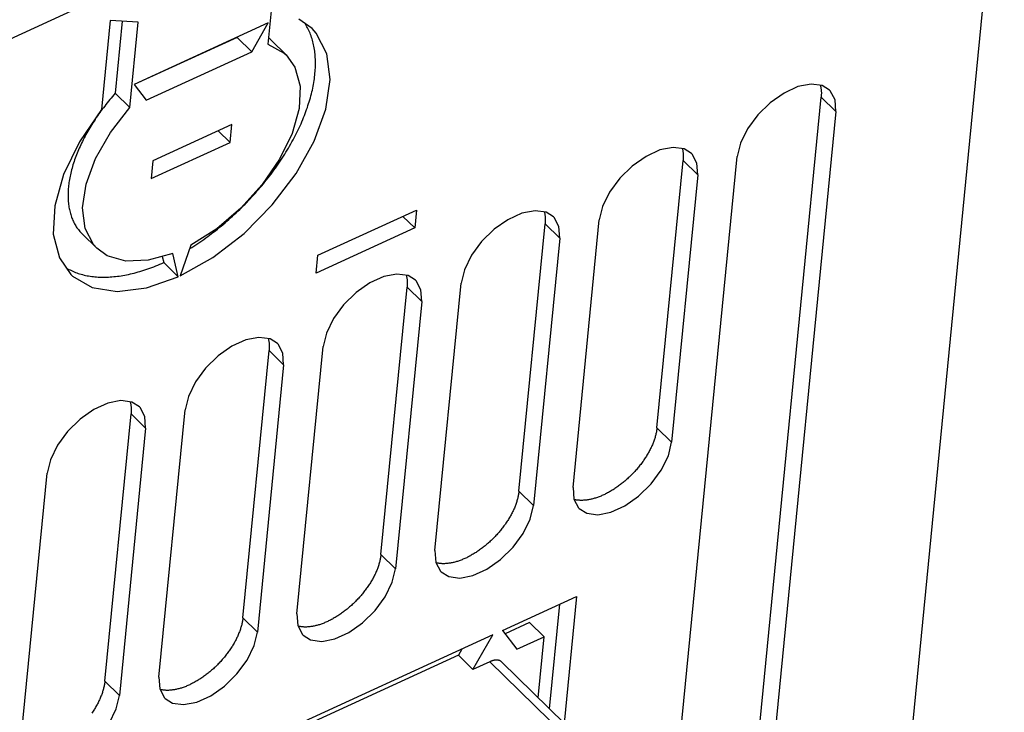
# Model space of a CAD drawing. Extents: x 0 to 594, y 0 to 420.
# Tile 133 of 136: x 543 to 559, y 132 to 143. Entities that reach past the tile are written whole.
import ezdxf

# ---------------------------------------------------------------- set-up
doc = ezdxf.new("R2010")
doc.units = 0
doc.header["$LTSCALE"] = 32.67
doc.layers.get('0').update_dxf_attribs({"linetype": 'CONTINUOUS'})

msp = doc.modelspace()

# ---------------------------------------------------------------- linework, layer by layer
at = {"color": 7, "linetype": 'CONTINUOUS'}
for p, q in [((559.294, 147.16), (557.738, 131.237)), ((547.462, 144.323), (547.326, 142.934)), ((542.004, 142.5), (544.407, 143.604)), ((544.763, 143.323), (544.621, 141.874)), ((545.219, 143.293), (544.763, 143.323)), ((544.96, 143.31), (544.845, 142.137)), ((545.083, 141.904), (545.219, 143.293)), ((547.33, 143.282), (545.15, 142.281)), ((547.063, 142.813), (547.33, 143.282)), ((548.045, 143.188), (547.826, 143.345)), ((546.825, 143.046), (545.153, 142.278)), ((546.828, 143.052), (546.825, 143.046)), ((546.825, 143.046), (547.063, 142.813)), ((547.387, 142.993), (547.624, 142.76)), ((545.346, 142.025), (547.063, 142.813)), ((545.15, 142.281), (545.346, 142.025)), ((544.845, 142.137), (545.083, 141.904)), ((555.326, 131.926), (556.318, 142.075)), ((556.555, 141.842), (555.564, 131.693)), ((546.74, 141.628), (545.458, 141.039)), ((546.711, 141.338), (546.74, 141.628)), ((546.519, 141.527), (546.711, 141.338)), ((545.429, 140.749), (546.711, 141.338)), ((545.458, 141.039), (545.429, 140.749)), ((553.649, 136.695), (554.074, 141.045)), ((553.961, 130.957), (554.953, 141.106)), ((554.312, 140.812), (553.887, 136.462)), ((548.139, 139.501), (549.741, 140.236)), ((549.741, 140.236), (549.713, 139.947)), ((549.713, 139.947), (549.52, 140.135)), ((552.285, 135.727), (552.71, 140.076)), ((549.713, 139.947), (548.11, 139.211)), ((551.406, 135.665), (551.831, 140.015)), ((544.307, 139.851), (544.544, 139.618)), ((552.069, 139.782), (551.644, 135.432)), ((546.076, 139.667), (545.902, 139.166)), ((545.61, 139.484), (545.632, 139.385)), ((545.632, 139.385), (545.87, 139.152)), ((545.87, 139.152), (545.783, 139.532)), ((548.11, 139.211), (548.139, 139.501)), ((549.163, 134.635), (549.588, 138.985)), ((550.041, 134.697), (550.466, 139.046)), ((549.825, 138.752), (549.4, 134.403)), ((546.919, 133.606), (547.344, 137.955)), ((547.798, 133.667), (548.223, 138.016)), ((547.582, 137.722), (547.157, 133.373)), ((545.555, 132.637), (545.98, 136.986)), ((544.676, 132.576), (545.101, 136.925)), ((545.339, 136.692), (544.914, 132.343)), ((543.311, 131.607), (543.736, 135.956)), ((551.139, 133.401), (552.341, 133.952)), ((552.341, 133.952), (552.139, 131.893)), ((551.902, 132.125), (552.068, 133.827)), ((551.58, 133.53), (551.181, 133.346)), ((551.58, 133.53), (551.818, 133.297)), ((550.979, 133.327), (546.652, 131.341)), ((550.659, 132.765), (550.979, 133.327)), ((551.139, 133.401), (551.374, 133.093)), ((551.374, 133.093), (551.818, 133.297)), ((551.72, 132.303), (551.818, 133.297)), ((550.421, 132.998), (546.694, 131.286)), ((550.478, 133.097), (550.421, 132.998)), ((550.421, 132.998), (550.659, 132.765)), ((550.935, 132.891), (550.659, 132.765))]:
    msp.add_line(p, q, dxfattribs=at)
at = {"color": 9, "linetype": 'CONTINUOUS'}
for p, q in [((556.555, 141.842), (556.318, 142.075)), ((554.312, 140.812), (554.074, 141.045)), ((552.069, 139.782), (551.831, 140.015)), ((549.825, 138.752), (549.588, 138.985)), ((547.582, 137.722), (547.344, 137.955)), ((545.339, 136.692), (545.101, 136.925)), ((553.649, 136.695), (553.887, 136.462)), ((551.406, 135.665), (551.644, 135.432)), ((549.163, 134.635), (549.4, 134.403)), ((546.919, 133.606), (547.157, 133.373)), ((550.935, 132.891), (554.262, 129.63)), ((544.676, 132.576), (544.914, 132.343))]:
    msp.add_line(p, q, dxfattribs=at)
at = {"color": 7, "linetype": 'CONTINUOUS'}
for points in [[(546.056, 139.611), (546.056, 139.611), (546.089, 139.631), (546.122, 139.652), (546.154, 139.673), (546.186, 139.694), (546.219, 139.716), (546.251, 139.738), (546.283, 139.761), (546.315, 139.783), (546.347, 139.806), (546.379, 139.83), (546.411, 139.854), (546.442, 139.878), (546.474, 139.902), (546.505, 139.927), (546.536, 139.952), (546.567, 139.978), (546.598, 140.003), (546.629, 140.029), (546.66, 140.056), (546.69, 140.082), (546.72, 140.109), (546.75, 140.136), (546.78, 140.164), (546.81, 140.191), (546.839, 140.219), (546.869, 140.247), (546.898, 140.276), (546.926, 140.305), (546.955, 140.334), (546.983, 140.363), (547.012, 140.392), (547.039, 140.422), (547.067, 140.451), (547.094, 140.481), (547.122, 140.512), (547.148, 140.542), (547.175, 140.573), (547.201, 140.603), (547.227, 140.634), (547.253, 140.665), (547.278, 140.697), (547.303, 140.728), (547.328, 140.76), (547.353, 140.791), (547.377, 140.823), (547.401, 140.855), (547.424, 140.887), (547.447, 140.92), (547.47, 140.952), (547.493, 140.984), (547.515, 141.017), (547.537, 141.049), (547.558, 141.082), (547.579, 141.115), (547.6, 141.147), (547.62, 141.18), (547.64, 141.213), (547.66, 141.246), (547.679, 141.279), (547.698, 141.312), (547.716, 141.345), (547.734, 141.378), (547.752, 141.411), (547.769, 141.444), (547.786, 141.477), (547.802, 141.511), (547.819, 141.544), (547.834, 141.577), (547.849, 141.61), (547.864, 141.642), (547.878, 141.675), (547.892, 141.708), (547.906, 141.741), (547.919, 141.774), (547.931, 141.806), (547.944, 141.839), (547.955, 141.871), (547.967, 141.904), (547.977, 141.936), (547.988, 141.968), (547.998, 142), (548.007, 142.032), (548.016, 142.064), (548.025, 142.095), (548.033, 142.127), (548.04, 142.158), (548.048, 142.19), (548.054, 142.221), (548.061, 142.251), (548.066, 142.282), (548.072, 142.313), (548.076, 142.343), (548.081, 142.373), (548.085, 142.403), (548.088, 142.433), (548.091, 142.462), (548.094, 142.492), (548.096, 142.521), (548.097, 142.55), (548.098, 142.578), (548.099, 142.607), (548.099, 142.635), (548.098, 142.662), (548.098, 142.69), (548.096, 142.717), (548.094, 142.744), (548.092, 142.771), (548.089, 142.798), (548.086, 142.824), (548.082, 142.85), (548.078, 142.875), (548.074, 142.901), (548.069, 142.926), (548.063, 142.95), (548.057, 142.975), (548.05, 142.999), (548.043, 143.022), (548.036, 143.046), (548.028, 143.069), (548.02, 143.091), (548.011, 143.114), (548.002, 143.136), (547.992, 143.157), (547.982, 143.178), (547.971, 143.199), (547.96, 143.22), (547.948, 143.24), (547.937, 143.259), (547.929, 143.271)], [(545.902, 139.166), (546.431, 139.466), (546.938, 139.858), (547.397, 140.322), (547.784, 140.832), (548.079, 141.36), (548.267, 141.879), (548.336, 142.362), (548.284, 142.781), (548.111, 143.115), (548.045, 143.188)], [(547.326, 142.934), (547.589, 142.792), (547.624, 142.76)], [(547.387, 142.993), (547.374, 143.005), (547.36, 143.018), (547.345, 143.03), (547.336, 143.037)], [(547.624, 142.76), (547.766, 142.561), (547.848, 142.254), (547.832, 141.889), (547.72, 141.485), (547.517, 141.065), (547.234, 140.651), (546.887, 140.266), (546.494, 139.932), (546.076, 139.667)], [(556.454, 142.188), (556.333, 142.263), (556.154, 142.286), (555.941, 142.245), (555.714, 142.141), (555.49, 141.984), (555.287, 141.785), (555.121, 141.561), (555.006, 141.327), (554.953, 141.106)], [(556.305, 142.266), (556.306, 142.262), (556.308, 142.251), (556.311, 142.239), (556.313, 142.228), (556.315, 142.216), (556.317, 142.204), (556.318, 142.192), (556.319, 142.179), (556.32, 142.167), (556.321, 142.154), (556.321, 142.141), (556.321, 142.128), (556.32, 142.115), (556.32, 142.102), (556.319, 142.088), (556.318, 142.075)], [(544.845, 142.137), (544.823, 142.111), (544.801, 142.086), (544.779, 142.06), (544.757, 142.034), (544.735, 142.008), (544.714, 141.982), (544.693, 141.955), (544.673, 141.929), (544.652, 141.902), (544.632, 141.876), (544.613, 141.849), (544.593, 141.822), (544.574, 141.795), (544.555, 141.768), (544.536, 141.741), (544.518, 141.713), (544.5, 141.686), (544.483, 141.658), (544.465, 141.631), (544.448, 141.603), (544.432, 141.576), (544.416, 141.548), (544.4, 141.521), (544.384, 141.493), (544.369, 141.465), (544.354, 141.438), (544.339, 141.41), (544.325, 141.382), (544.311, 141.355), (544.298, 141.327), (544.285, 141.299), (544.272, 141.272), (544.26, 141.244), (544.248, 141.217), (544.236, 141.189), (544.225, 141.162), (544.214, 141.134), (544.204, 141.107), (544.194, 141.08), (544.185, 141.053), (544.175, 141.026), (544.167, 140.999), (544.158, 140.972), (544.15, 140.945), (544.143, 140.919), (544.135, 140.892), (544.129, 140.866), (544.122, 140.839), (544.116, 140.813), (544.111, 140.787), (544.106, 140.762), (544.101, 140.736), (544.097, 140.71), (544.093, 140.685), (544.089, 140.66), (544.086, 140.635), (544.084, 140.61), (544.082, 140.586), (544.08, 140.561), (544.079, 140.537), (544.078, 140.513), (544.077, 140.489), (544.077, 140.466), (544.078, 140.443), (544.078, 140.42), (544.08, 140.397), (544.081, 140.374), (544.083, 140.352), (544.086, 140.33), (544.089, 140.308), (544.092, 140.286), (544.096, 140.265), (544.1, 140.244), (544.105, 140.224), (544.11, 140.203), (544.115, 140.183), (544.121, 140.163), (544.127, 140.144), (544.134, 140.124), (544.141, 140.106), (544.149, 140.087), (544.156, 140.069), (544.165, 140.051), (544.173, 140.033), (544.183, 140.016), (544.192, 139.999), (544.202, 139.982), (544.212, 139.966), (544.223, 139.95), (544.234, 139.935), (544.245, 139.919), (544.257, 139.905), (544.27, 139.89), (544.282, 139.876), (544.295, 139.862), (544.307, 139.851)], [(556.555, 141.842), (556.543, 142.032), (556.466, 142.176), (556.454, 142.188)], [(544.621, 141.874), (544.262, 141.348), (544.005, 140.817), (543.861, 140.307), (543.838, 139.846), (543.937, 139.458), (544.125, 139.189)], [(544.544, 139.618), (544.492, 139.676), (544.356, 139.94), (544.315, 140.274), (544.373, 140.659), (544.526, 141.074), (544.767, 141.497), (545.083, 141.904)], [(554.211, 141.158), (554.09, 141.233), (553.911, 141.256), (553.698, 141.215), (553.471, 141.111), (553.246, 140.954), (553.043, 140.755), (552.878, 140.531), (552.763, 140.297), (552.71, 140.076)], [(554.061, 141.236), (554.062, 141.232), (554.065, 141.221), (554.068, 141.209), (554.07, 141.198), (554.072, 141.186), (554.073, 141.174), (554.075, 141.162), (554.076, 141.149), (554.077, 141.137), (554.077, 141.124), (554.077, 141.111), (554.077, 141.098), (554.077, 141.085), (554.076, 141.072), (554.076, 141.058), (554.074, 141.045)], [(554.312, 140.812), (554.299, 141.002), (554.223, 141.146), (554.211, 141.158)], [(551.968, 140.128), (551.847, 140.203), (551.667, 140.226), (551.455, 140.185), (551.227, 140.081), (551.003, 139.924), (550.8, 139.725), (550.634, 139.501), (550.519, 139.267), (550.466, 139.046)], [(551.818, 140.206), (551.819, 140.202), (551.822, 140.191), (551.824, 140.18), (551.827, 140.168), (551.829, 140.156), (551.83, 140.144), (551.832, 140.132), (551.833, 140.119), (551.833, 140.107), (551.834, 140.094), (551.834, 140.081), (551.834, 140.068), (551.834, 140.055), (551.833, 140.042), (551.832, 140.029), (551.831, 140.015)], [(552.069, 139.782), (552.056, 139.972), (551.98, 140.116), (551.968, 140.128)], [(545.783, 139.532), (545.379, 139.42), (545.017, 139.408), (544.716, 139.495), (544.544, 139.618)], [(544.05, 139.296), (544.05, 139.296), (544.07, 139.284), (544.091, 139.273), (544.111, 139.263), (544.132, 139.252), (544.154, 139.243), (544.175, 139.233), (544.198, 139.224), (544.22, 139.216), (544.243, 139.208), (544.266, 139.201), (544.289, 139.194), (544.313, 139.187), (544.337, 139.181), (544.362, 139.175), (544.386, 139.17), (544.412, 139.166), (544.437, 139.162), (544.463, 139.158), (544.489, 139.155), (544.515, 139.152), (544.541, 139.15), (544.568, 139.148), (544.595, 139.147), (544.622, 139.146), (544.65, 139.146), (544.678, 139.146), (544.706, 139.146), (544.734, 139.147), (544.763, 139.149), (544.792, 139.151), (544.821, 139.154), (544.85, 139.157), (544.879, 139.16), (544.909, 139.164), (544.939, 139.169), (544.969, 139.174), (544.999, 139.179), (545.029, 139.185), (545.06, 139.191), (545.091, 139.198), (545.122, 139.206), (545.153, 139.213), (545.184, 139.222), (545.215, 139.23), (545.247, 139.239), (545.278, 139.249), (545.31, 139.259), (545.342, 139.27), (545.374, 139.281), (545.406, 139.292), (545.438, 139.304), (545.47, 139.316), (545.502, 139.329), (545.535, 139.342), (545.567, 139.356), (545.6, 139.37), (545.632, 139.385)], [(544.125, 139.189), (544.152, 139.164), (544.471, 138.978), (544.878, 138.913), (545.353, 138.971), (545.87, 139.152)], [(549.724, 139.098), (549.603, 139.173), (549.424, 139.197), (549.211, 139.155), (548.984, 139.051), (548.76, 138.894), (548.557, 138.695), (548.391, 138.471), (548.276, 138.237), (548.223, 138.016)], [(549.575, 139.176), (549.576, 139.172), (549.579, 139.161), (549.581, 139.15), (549.583, 139.138), (549.585, 139.126), (549.587, 139.114), (549.588, 139.102), (549.589, 139.09), (549.59, 139.077), (549.591, 139.064), (549.591, 139.051), (549.591, 139.038), (549.59, 139.025), (549.59, 139.012), (549.589, 138.999), (549.588, 138.985)], [(549.825, 138.752), (549.813, 138.942), (549.736, 139.086), (549.724, 139.098)], [(547.481, 138.068), (547.36, 138.143), (547.181, 138.167), (546.968, 138.125), (546.741, 138.021), (546.516, 137.864), (546.313, 137.665), (546.148, 137.441), (546.033, 137.207), (545.98, 136.986)], [(547.331, 138.146), (547.333, 138.142), (547.335, 138.131), (547.338, 138.12), (547.34, 138.108), (547.342, 138.096), (547.344, 138.084), (547.345, 138.072), (547.346, 138.06), (547.347, 138.047), (547.347, 138.034), (547.348, 138.021), (547.348, 138.008), (547.347, 137.995), (547.347, 137.982), (547.346, 137.969), (547.344, 137.955)], [(547.582, 137.722), (547.569, 137.912), (547.493, 138.056), (547.481, 138.068)], [(545.238, 137.038), (545.117, 137.113), (544.937, 137.137), (544.725, 137.095), (544.497, 136.992), (544.273, 136.834), (544.07, 136.635), (543.904, 136.411), (543.79, 136.177), (543.736, 135.956)], [(545.088, 137.117), (545.089, 137.112), (545.092, 137.101), (545.094, 137.09), (545.097, 137.078), (545.099, 137.066), (545.1, 137.054), (545.102, 137.042), (545.103, 137.03), (545.104, 137.017), (545.104, 137.004), (545.104, 136.992), (545.104, 136.979), (545.104, 136.965), (545.103, 136.952), (545.102, 136.939), (545.101, 136.925)], [(545.339, 136.692), (545.326, 136.882), (545.25, 137.026), (545.238, 137.038)], [(553.649, 136.695), (553.648, 136.682), (553.646, 136.668), (553.644, 136.654), (553.642, 136.64), (553.639, 136.626), (553.636, 136.611), (553.633, 136.597), (553.63, 136.583), (553.626, 136.568), (553.622, 136.553), (553.618, 136.539), (553.613, 136.524), (553.608, 136.509), (553.603, 136.494), (553.598, 136.479), (553.592, 136.464), (553.586, 136.449), (553.58, 136.434), (553.574, 136.419), (553.567, 136.403), (553.56, 136.388), (553.553, 136.373), (553.546, 136.358), (553.538, 136.342), (553.53, 136.327), (553.522, 136.312), (553.514, 136.296), (553.505, 136.281), (553.496, 136.266), (553.487, 136.251), (553.478, 136.235), (553.468, 136.22), (553.459, 136.205), (553.449, 136.19), (553.438, 136.175), (553.428, 136.16), (553.418, 136.145), (553.407, 136.13), (553.396, 136.115), (553.385, 136.101), (553.373, 136.086), (553.362, 136.071), (553.35, 136.057), (553.338, 136.043), (553.326, 136.028), (553.314, 136.014), (553.301, 136), (553.289, 135.986), (553.276, 135.972), (553.263, 135.959), (553.25, 135.945), (553.237, 135.932), (553.223, 135.918), (553.21, 135.905), (553.196, 135.892), (553.183, 135.879), (553.169, 135.867), (553.155, 135.854), (553.141, 135.842), (553.127, 135.83), (553.113, 135.818), (553.098, 135.806), (553.084, 135.794), (553.069, 135.783), (553.055, 135.772), (553.04, 135.76), (553.025, 135.75), (553.011, 135.739), (552.996, 135.729), (552.981, 135.718), (552.966, 135.708), (552.951, 135.698), (552.936, 135.689), (552.921, 135.68), (552.906, 135.67), (552.891, 135.662), (552.876, 135.653), (552.86, 135.645), (552.845, 135.636), (552.83, 135.628), (552.815, 135.621), (552.8, 135.613), (552.785, 135.606), (552.77, 135.599), (552.755, 135.593), (552.74, 135.586), (552.725, 135.58), (552.71, 135.574), (552.695, 135.569), (552.68, 135.563), (552.665, 135.558), (552.651, 135.553), (552.636, 135.549), (552.621, 135.545), (552.607, 135.541), (552.593, 135.537), (552.578, 135.533), (552.564, 135.53), (552.55, 135.527), (552.536, 135.525), (552.522, 135.523), (552.508, 135.521), (552.495, 135.519), (552.481, 135.518), (552.468, 135.516), (552.454, 135.516), (552.441, 135.515), (552.428, 135.515), (552.416, 135.515), (552.403, 135.515), (552.39, 135.516), (552.378, 135.516), (552.366, 135.518), (552.354, 135.519), (552.342, 135.521), (552.33, 135.523), (552.319, 135.525), (552.307, 135.528), (552.301, 135.529)], [(552.386, 135.381), (552.507, 135.306), (552.686, 135.282), (552.899, 135.324), (553.126, 135.427), (553.35, 135.585), (553.553, 135.783), (553.719, 136.008), (553.834, 136.242), (553.887, 136.462)], [(552.285, 135.727), (552.297, 135.537), (552.374, 135.393), (552.386, 135.381)], [(551.406, 135.665), (551.405, 135.652), (551.403, 135.638), (551.401, 135.624), (551.398, 135.61), (551.396, 135.596), (551.393, 135.581), (551.39, 135.567), (551.386, 135.553), (551.383, 135.538), (551.379, 135.523), (551.374, 135.509), (551.37, 135.494), (551.365, 135.479), (551.36, 135.464), (551.355, 135.449), (551.349, 135.434), (551.343, 135.419), (551.337, 135.404), (551.331, 135.389), (551.324, 135.373), (551.317, 135.358), (551.31, 135.343), (551.302, 135.328), (551.295, 135.312), (551.287, 135.297), (551.279, 135.282), (551.27, 135.266), (551.262, 135.251), (551.253, 135.236), (551.244, 135.221), (551.235, 135.205), (551.225, 135.19), (551.215, 135.175), (551.205, 135.16), (551.195, 135.145), (551.185, 135.13), (551.174, 135.115), (551.163, 135.1), (551.152, 135.085), (551.141, 135.071), (551.13, 135.056), (551.118, 135.041), (551.107, 135.027), (551.095, 135.013), (551.083, 134.998), (551.07, 134.984), (551.058, 134.97), (551.045, 134.956), (551.033, 134.942), (551.02, 134.929), (551.007, 134.915), (550.994, 134.902), (550.98, 134.888), (550.967, 134.875), (550.953, 134.862), (550.939, 134.849), (550.926, 134.837), (550.912, 134.824), (550.898, 134.812), (550.884, 134.8), (550.869, 134.788), (550.855, 134.776), (550.841, 134.764), (550.826, 134.753), (550.811, 134.742), (550.797, 134.731), (550.782, 134.72), (550.767, 134.709), (550.752, 134.699), (550.738, 134.688), (550.723, 134.678), (550.708, 134.669), (550.693, 134.659), (550.678, 134.65), (550.662, 134.64), (550.647, 134.632), (550.632, 134.623), (550.617, 134.615), (550.602, 134.606), (550.587, 134.598), (550.572, 134.591), (550.557, 134.583), (550.542, 134.576), (550.526, 134.569), (550.511, 134.563), (550.496, 134.556), (550.481, 134.55), (550.466, 134.544), (550.452, 134.539), (550.437, 134.533), (550.422, 134.528), (550.407, 134.523), (550.393, 134.519), (550.378, 134.515), (550.364, 134.511), (550.349, 134.507), (550.335, 134.504), (550.321, 134.5), (550.307, 134.498), (550.293, 134.495), (550.279, 134.493), (550.265, 134.491), (550.251, 134.489), (550.238, 134.488), (550.224, 134.486), (550.211, 134.486), (550.198, 134.485), (550.185, 134.485), (550.172, 134.485), (550.16, 134.485), (550.147, 134.486), (550.135, 134.486), (550.122, 134.488), (550.11, 134.489), (550.099, 134.491), (550.087, 134.493), (550.075, 134.495), (550.064, 134.498), (550.058, 134.499)], [(550.142, 134.351), (550.264, 134.276), (550.443, 134.252), (550.656, 134.294), (550.883, 134.397), (551.107, 134.555), (551.31, 134.754), (551.476, 134.978), (551.591, 135.212), (551.644, 135.432)], [(549.163, 134.635), (549.161, 134.622), (549.159, 134.608), (549.157, 134.594), (549.155, 134.58), (549.152, 134.566), (549.15, 134.551), (549.146, 134.537), (549.143, 134.523), (549.139, 134.508), (549.135, 134.493), (549.131, 134.479), (549.127, 134.464), (549.122, 134.449), (549.117, 134.434), (549.111, 134.419), (549.106, 134.404), (549.1, 134.389), (549.094, 134.374), (549.087, 134.359), (549.081, 134.343), (549.074, 134.328), (549.067, 134.313), (549.059, 134.298), (549.051, 134.282), (549.044, 134.267), (549.035, 134.252), (549.027, 134.236), (549.018, 134.221), (549.01, 134.206), (549.001, 134.191), (548.991, 134.175), (548.982, 134.16), (548.972, 134.145), (548.962, 134.13), (548.952, 134.115), (548.941, 134.1), (548.931, 134.085), (548.92, 134.07), (548.909, 134.055), (548.898, 134.041), (548.887, 134.026), (548.875, 134.012), (548.863, 133.997), (548.851, 133.983), (548.839, 133.968), (548.827, 133.954), (548.815, 133.94), (548.802, 133.926), (548.789, 133.912), (548.776, 133.899), (548.763, 133.885), (548.75, 133.872), (548.737, 133.858), (548.723, 133.845), (548.71, 133.832), (548.696, 133.819), (548.682, 133.807), (548.668, 133.794), (548.654, 133.782), (548.64, 133.77), (548.626, 133.758), (548.612, 133.746), (548.597, 133.734), (548.583, 133.723), (548.568, 133.712), (548.553, 133.701), (548.539, 133.69), (548.524, 133.679), (548.509, 133.669), (548.494, 133.658), (548.479, 133.648), (548.464, 133.639), (548.449, 133.629), (548.434, 133.62), (548.419, 133.611), (548.404, 133.602), (548.389, 133.593), (548.374, 133.585), (548.359, 133.576), (548.344, 133.568), (548.328, 133.561), (548.313, 133.553), (548.298, 133.546), (548.283, 133.539), (548.268, 133.533), (548.253, 133.526), (548.238, 133.52), (548.223, 133.514), (548.208, 133.509), (548.193, 133.503), (548.179, 133.498), (548.164, 133.493), (548.149, 133.489), (548.135, 133.485), (548.12, 133.481), (548.106, 133.477), (548.092, 133.474), (548.077, 133.47), (548.063, 133.468), (548.049, 133.465), (548.035, 133.463), (548.022, 133.461), (548.008, 133.459), (547.994, 133.458), (547.981, 133.456), (547.968, 133.456), (547.955, 133.455), (547.942, 133.455), (547.929, 133.455), (547.916, 133.455), (547.904, 133.456), (547.891, 133.457), (547.879, 133.458), (547.867, 133.459), (547.855, 133.461), (547.844, 133.463), (547.832, 133.465), (547.821, 133.468), (547.815, 133.469)], [(550.041, 134.697), (550.054, 134.507), (550.131, 134.363), (550.142, 134.351)], [(547.899, 133.321), (548.02, 133.246), (548.2, 133.222), (548.412, 133.264), (548.64, 133.367), (548.864, 133.525), (549.067, 133.724), (549.232, 133.948), (549.347, 134.182), (549.4, 134.403)], [(547.798, 133.667), (547.811, 133.477), (547.887, 133.333), (547.899, 133.321)], [(546.919, 133.606), (546.918, 133.592), (546.916, 133.578), (546.914, 133.564), (546.912, 133.55), (546.909, 133.536), (546.906, 133.522), (546.903, 133.507), (546.9, 133.493), (546.896, 133.478), (546.892, 133.463), (546.888, 133.449), (546.883, 133.434), (546.878, 133.419), (546.873, 133.404), (546.868, 133.389), (546.862, 133.374), (546.856, 133.359), (546.85, 133.344), (546.844, 133.329), (546.837, 133.313), (546.83, 133.298), (546.823, 133.283), (546.816, 133.268), (546.808, 133.252), (546.8, 133.237), (546.792, 133.222), (546.784, 133.206), (546.775, 133.191), (546.766, 133.176), (546.757, 133.161), (546.748, 133.146), (546.738, 133.13), (546.729, 133.115), (546.719, 133.1), (546.709, 133.085), (546.698, 133.07), (546.688, 133.055), (546.677, 133.04), (546.666, 133.025), (546.655, 133.011), (546.643, 132.996), (546.632, 132.982), (546.62, 132.967), (546.608, 132.953), (546.596, 132.938), (546.584, 132.924), (546.571, 132.91), (546.559, 132.896), (546.546, 132.882), (546.533, 132.869), (546.52, 132.855), (546.507, 132.842), (546.494, 132.828), (546.48, 132.815), (546.467, 132.802), (546.453, 132.79), (546.439, 132.777), (546.425, 132.764), (546.411, 132.752), (546.397, 132.74), (546.383, 132.728), (546.368, 132.716), (546.354, 132.704), (546.339, 132.693), (546.325, 132.682), (546.31, 132.671), (546.295, 132.66), (546.281, 132.649), (546.266, 132.639), (546.251, 132.628), (546.236, 132.618), (546.221, 132.609), (546.206, 132.599), (546.191, 132.59), (546.176, 132.581), (546.161, 132.572), (546.146, 132.563), (546.13, 132.555), (546.115, 132.546), (546.1, 132.539), (546.085, 132.531), (546.07, 132.523), (546.055, 132.516), (546.04, 132.509), (546.025, 132.503), (546.01, 132.496), (545.995, 132.49), (545.98, 132.484), (545.965, 132.479), (545.95, 132.473), (545.935, 132.468), (545.921, 132.463), (545.906, 132.459), (545.892, 132.455), (545.877, 132.451), (545.863, 132.447), (545.848, 132.444), (545.834, 132.44), (545.82, 132.438), (545.806, 132.435), (545.792, 132.433), (545.778, 132.431), (545.765, 132.429), (545.751, 132.428), (545.738, 132.426), (545.725, 132.426), (545.711, 132.425), (545.698, 132.425), (545.686, 132.425), (545.673, 132.425), (545.66, 132.426), (545.648, 132.427), (545.636, 132.428), (545.624, 132.429), (545.612, 132.431), (545.6, 132.433), (545.589, 132.435), (545.578, 132.438), (545.571, 132.439)], [(545.656, 132.291), (545.777, 132.216), (545.956, 132.192), (546.169, 132.234), (546.396, 132.337), (546.621, 132.495), (546.823, 132.694), (546.989, 132.918), (547.104, 133.152), (547.157, 133.373)], [(551.124, 132.888), (551.122, 132.889), (551.119, 132.892), (551.116, 132.895), (551.113, 132.897), (551.109, 132.9), (551.106, 132.902), (551.102, 132.904), (551.099, 132.906), (551.095, 132.908), (551.091, 132.909), (551.087, 132.911), (551.082, 132.912), (551.078, 132.913), (551.074, 132.914), (551.069, 132.915), (551.065, 132.916), (551.06, 132.917), (551.055, 132.917), (551.051, 132.918), (551.046, 132.918), (551.041, 132.918), (551.036, 132.918), (551.03, 132.917), (551.025, 132.917), (551.02, 132.917), (551.015, 132.916), (551.009, 132.915), (551.004, 132.914), (550.998, 132.913), (550.993, 132.912), (550.987, 132.91), (550.981, 132.909), (550.976, 132.907), (550.97, 132.905), (550.964, 132.903), (550.958, 132.901), (550.952, 132.899), (550.947, 132.897), (550.941, 132.894), (550.935, 132.891)], [(554.452, 129.626), (551.124, 132.888)], [(544.676, 132.576), (544.675, 132.562), (544.673, 132.548), (544.671, 132.534), (544.668, 132.52), (544.666, 132.506), (544.663, 132.492), (544.66, 132.477), (544.656, 132.463), (544.653, 132.448), (544.649, 132.433), (544.644, 132.419), (544.64, 132.404), (544.635, 132.389), (544.63, 132.374), (544.625, 132.359), (544.619, 132.344), (544.613, 132.329), (544.607, 132.314), (544.601, 132.299), (544.594, 132.283), (544.587, 132.268), (544.58, 132.253), (544.573, 132.238), (544.565, 132.222), (544.557, 132.207), (544.549, 132.192), (544.54, 132.177), (544.532, 132.161), (544.523, 132.146), (544.514, 132.131), (544.505, 132.116), (544.495, 132.1), (544.485, 132.085), (544.475, 132.07), (544.465, 132.055)], [(545.555, 132.637), (545.567, 132.447), (545.644, 132.303), (545.656, 132.291)], [(543.413, 131.261), (543.534, 131.186), (543.713, 131.162), (543.926, 131.204), (544.153, 131.307), (544.377, 131.465), (544.58, 131.664), (544.746, 131.888), (544.861, 132.122), (544.914, 132.343)]]:
    msp.add_lwpolyline(points, dxfattribs=at)

doc.saveas('drawing.dxf')
